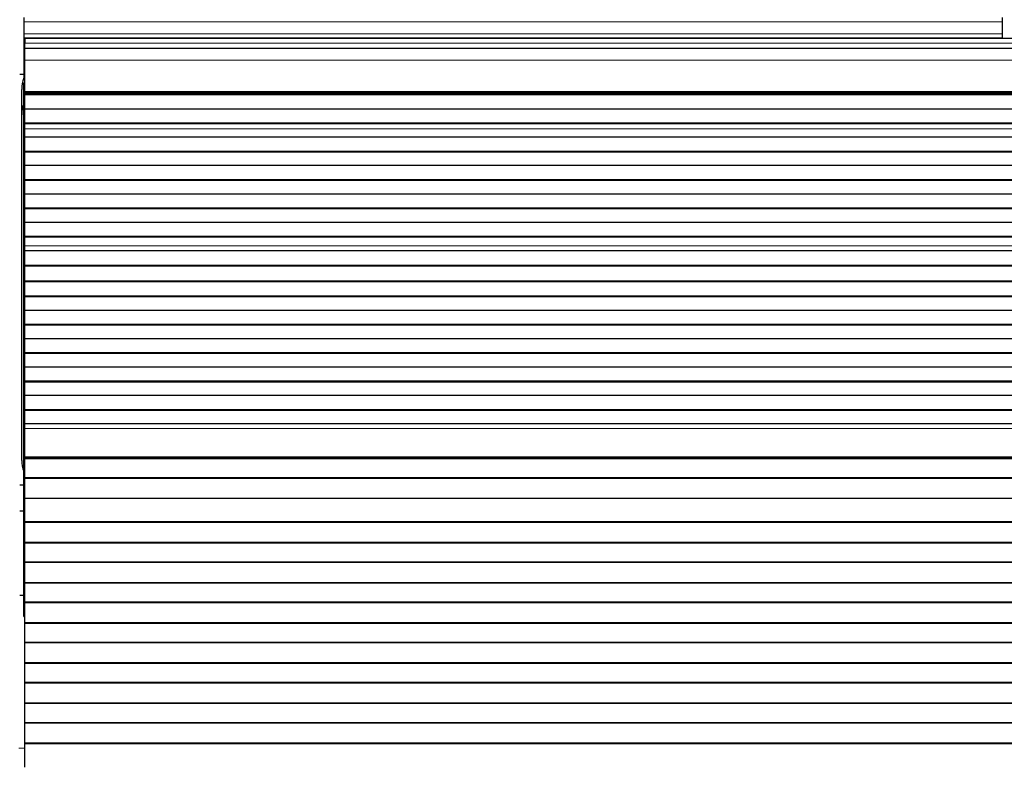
# Model space of a CAD drawing. Header units: inches. Extents: x 0 to 20790, y -12 to 14700.
# Tile 75 of 184: x 1999 to 2490, y 11591 to 11964. Entities that reach past the tile are written whole.
import ezdxf

# ---------------------------------------------------------------- set-up
doc = ezdxf.new("R2010")
doc.units = ezdxf.units.IN
doc.layers.add('1', color=7, linetype='Continuous', true_color=0xffffff)

msp = doc.modelspace()

# ---------------------------------------------------------------- linework, layer by layer
at = {"layer": '1', "color": 2, "linetype": 'Continuous', "lineweight": 25}
for p, q in [((2000.725, 11964.55), (2000.725, 11962.481)), ((2000.725, 11962.481), (2000.725, 11956.455)), ((2488.725, 11964.55), (2488.725, 11962.481)), ((2488.725, 11962.481), (2488.725, 11956.455)), ((2000.725, 11956.455), (2000.725, 11954.525)), ((2488.725, 11956.455), (2488.725, 11954.525)), ((2000.725, 11954.525), (2488.725, 11954.525)), ((2000.725, 11954.525), (2000.725, 11949.699)), ((2978.225, 11954.13), (2001.225, 11954.13)), ((2001.225, 11954.13), (2001.225, 11951.765)), ((2001.225, 11949.13), (2001.225, 11951.765)), ((2488.725, 11954.525), (2488.725, 11954.13)), ((2000.725, 11949.699), (2000.725, 11934.525)), ((2001.225, 11943.272), (2001.225, 11949.13)), ((2978.225, 11949.13), (2001.225, 11949.13)), ((2001.225, 11927.789), (2001.225, 11943.272)), ((2000.787, 11936.153), (1998.79, 11936.153)), ((2000.724, 11932.13), (2001.225, 11932.13)), ((2000.724, 11666.13), (2000.724, 11932.13)), ((2000.725, 11934.525), (2001.228, 11934.525)), ((1999.775, 11916.137), (1999.775, 11928.817)), ((2001.225, 11927.365), (2001.225, 11927.789)), ((2001.225, 11926.941), (2001.225, 11927.365)), ((2001.225, 11926.274), (2001.225, 11926.941)), ((2978.225, 11926.941), (2001.225, 11926.941)), ((2978.225, 11926.274), (2001.225, 11926.274)), ((2001.225, 11926.138), (2001.225, 11926.274)), ((2001.225, 11918.906), (2001.225, 11926.138)), ((2978.225, 11926.138), (2001.225, 11926.138)), ((2001.225, 11911.972), (2001.225, 11918.906)), ((2978.225, 11918.906), (2001.225, 11918.906)), ((1999.775, 11743.944), (1999.775, 11916.137)), ((2001.225, 11911.619), (2001.225, 11911.972)), ((2978.225, 11911.972), (2001.225, 11911.972)), ((2001.225, 11909.17), (2001.225, 11911.619)), ((2978.225, 11911.619), (2001.225, 11911.619)), ((2001.225, 11909.143), (2001.225, 11909.17)), ((2001.225, 11904.95), (2001.225, 11909.143)), ((2001.225, 11897.879), (2001.225, 11904.95)), ((2978.225, 11904.95), (2001.225, 11904.95)), ((2001.225, 11897.525), (2001.225, 11897.879)), ((2978.225, 11897.879), (2001.225, 11897.879)), ((2001.225, 11890.808), (2001.225, 11897.525)), ((2978.225, 11897.525), (2001.225, 11897.525)), ((2001.225, 11883.736), (2001.225, 11890.808)), ((2978.225, 11890.808), (2001.225, 11890.808)), ((2001.225, 11883.383), (2001.225, 11883.736)), ((2978.225, 11883.736), (2001.225, 11883.736)), ((2001.225, 11876.665), (2001.225, 11883.383)), ((2978.225, 11883.383), (2001.225, 11883.383)), ((2001.225, 11869.594), (2001.225, 11876.665)), ((2978.225, 11876.665), (2001.225, 11876.665)), ((2001.225, 11869.241), (2001.225, 11869.594)), ((2978.225, 11869.594), (2001.225, 11869.594)), ((2001.225, 11862.523), (2001.225, 11869.241)), ((2978.225, 11869.241), (2001.225, 11869.241)), ((2001.225, 11855.452), (2001.225, 11862.523)), ((2978.225, 11862.523), (2001.225, 11862.523)), ((2001.225, 11855.099), (2001.225, 11855.452)), ((2978.225, 11855.452), (2001.225, 11855.452)), ((2978.225, 11855.099), (2001.225, 11855.099)), ((2001.225, 11850.905), (2001.225, 11855.099)), ((2001.225, 11850.878), (2001.225, 11850.905)), ((2001.225, 11848.333), (2001.225, 11850.878)), ((2001.225, 11848.327), (2001.225, 11848.333)), ((2978.225, 11848.333), (2001.225, 11848.333)), ((2001.225, 11841.121), (2001.225, 11848.327)), ((2978.225, 11848.327), (2001.225, 11848.327)), ((2001.225, 11840.768), (2001.225, 11841.121)), ((2978.225, 11841.121), (2001.225, 11841.121)), ((2001.225, 11833.246), (2001.225, 11840.768)), ((2978.225, 11840.768), (2001.225, 11840.768)), ((2001.225, 11832.825), (2001.225, 11833.246)), ((2978.225, 11833.246), (2001.225, 11833.246)), ((2001.225, 11825.754), (2001.225, 11832.825)), ((2978.225, 11832.825), (2001.225, 11832.825)), ((2001.225, 11825.4), (2001.225, 11825.754)), ((2978.225, 11825.754), (2001.225, 11825.754)), ((2001.225, 11818.683), (2001.225, 11825.4)), ((2978.225, 11825.4), (2001.225, 11825.4)), ((2001.225, 11811.612), (2001.225, 11818.683)), ((2978.225, 11818.683), (2001.225, 11818.683)), ((2001.225, 11811.258), (2001.225, 11811.612)), ((2978.225, 11811.612), (2001.225, 11811.612)), ((2001.225, 11804.54), (2001.225, 11811.258)), ((2978.225, 11811.258), (2001.225, 11811.258)), ((2001.225, 11797.469), (2001.225, 11804.54)), ((2978.225, 11804.54), (2001.225, 11804.54)), ((2001.225, 11797.116), (2001.225, 11797.469)), ((2978.225, 11797.469), (2001.225, 11797.469)), ((2001.225, 11790.398), (2001.225, 11797.116)), ((2978.225, 11797.116), (2001.225, 11797.116)), ((2001.225, 11783.327), (2001.225, 11790.398)), ((2978.225, 11790.398), (2001.225, 11790.398)), ((2001.225, 11782.974), (2001.225, 11783.327)), ((2978.225, 11783.327), (2001.225, 11783.327)), ((2001.225, 11776.256), (2001.225, 11782.974)), ((2978.225, 11782.974), (2001.225, 11782.974)), ((2001.225, 11769.185), (2001.225, 11776.256)), ((2978.225, 11776.256), (2001.225, 11776.256)), ((2001.225, 11768.832), (2001.225, 11769.185)), ((2978.225, 11769.185), (2001.225, 11769.185)), ((2001.225, 11762.114), (2001.225, 11768.832)), ((2978.225, 11768.832), (2001.225, 11768.832)), ((2001.225, 11759.84), (2001.225, 11762.114)), ((2978.225, 11762.114), (2001.225, 11762.114)), ((2001.225, 11745.698), (2001.225, 11759.84)), ((2001.225, 11744.982), (2001.225, 11745.698)), ((2001.225, 11744.732), (2001.225, 11744.982)), ((2978.225, 11744.982), (2001.225, 11744.982)), ((2978.225, 11744.732), (2001.225, 11744.732)), ((2001.225, 11735.232), (2001.225, 11744.732)), ((2001.225, 11734.982), (2001.225, 11735.232)), ((2978.225, 11735.232), (2001.225, 11735.232)), ((2001.225, 11724.982), (2001.225, 11734.982)), ((2978.225, 11734.982), (2001.225, 11734.982)), ((2000.787, 11731.585), (1998.79, 11731.585)), ((2001.225, 11713.232), (2001.225, 11724.982)), ((2978.225, 11724.982), (2001.225, 11724.982)), ((2000.787, 11718.653), (1998.79, 11718.653)), ((2001.225, 11712.982), (2001.225, 11713.232)), ((2978.225, 11713.232), (2001.225, 11713.232)), ((2001.225, 11702.982), (2001.225, 11712.982)), ((2978.225, 11712.982), (2001.225, 11712.982)), ((2001.225, 11702.732), (2001.225, 11702.982)), ((2978.225, 11702.982), (2001.225, 11702.982)), ((2001.225, 11693.232), (2001.225, 11702.732)), ((2978.225, 11702.732), (2001.225, 11702.732)), ((2001.225, 11692.982), (2001.225, 11693.232)), ((2978.225, 11693.232), (2001.225, 11693.232)), ((2001.225, 11682.982), (2001.225, 11692.982)), ((2978.225, 11692.982), (2001.225, 11692.982)), ((2001.225, 11682.732), (2001.225, 11682.982)), ((2978.225, 11682.982), (2001.225, 11682.982)), ((2001.225, 11673.232), (2001.225, 11682.732)), ((2978.225, 11682.732), (2001.225, 11682.732)), ((2000.725, 11676.63), (1998.725, 11676.63)), ((2001.225, 11672.982), (2001.225, 11673.232)), ((2978.225, 11673.232), (2001.225, 11673.232)), ((2001.225, 11662.982), (2001.225, 11672.982)), ((2978.225, 11672.982), (2001.225, 11672.982)), ((2000.724, 11666.13), (2001.227, 11666.13)), ((2001.225, 11662.732), (2001.225, 11662.982)), ((2978.225, 11662.982), (2001.225, 11662.982)), ((2978.225, 11662.732), (2001.225, 11662.732)), ((2001.225, 11653.232), (2001.225, 11662.732)), ((2001.225, 11652.982), (2001.225, 11653.232)), ((2978.225, 11653.232), (2001.225, 11653.232)), ((2001.225, 11642.982), (2001.225, 11652.982)), ((2978.225, 11652.982), (2001.225, 11652.982)), ((2001.225, 11642.732), (2001.225, 11642.982)), ((2978.225, 11642.982), (2001.225, 11642.982)), ((2978.225, 11642.732), (2001.225, 11642.732)), ((2001.225, 11633.232), (2001.225, 11642.732)), ((2001.225, 11632.982), (2001.225, 11633.232)), ((2978.225, 11633.232), (2001.225, 11633.232)), ((2001.225, 11622.982), (2001.225, 11632.982)), ((2978.225, 11632.982), (2001.225, 11632.982)), ((2001.225, 11622.732), (2001.225, 11622.982)), ((2978.225, 11622.982), (2001.225, 11622.982)), ((2978.225, 11622.732), (2001.225, 11622.732)), ((2001.225, 11613.232), (2001.225, 11622.732)), ((2001.225, 11612.982), (2001.225, 11613.232)), ((2978.225, 11613.232), (2001.225, 11613.232)), ((2001.225, 11602.982), (2001.225, 11612.982)), ((2978.225, 11612.982), (2001.225, 11612.982)), ((2978.225, 11602.982), (2001.225, 11602.982)), ((2001.225, 11602.732), (2001.225, 11602.982)), ((2001.225, 11591), (2001.225, 11602.732)), ((2978.225, 11602.732), (2001.225, 11602.732))]:
    msp.add_line(p, q, dxfattribs=at)
at = {"layer": '1', "color": 110, "linetype": 'Continuous', "lineweight": 13}
for p, q in [((2000.725, 11962.481), (2488.725, 11962.481)), ((2000.725, 11956.455), (2488.725, 11956.455)), ((2978.225, 11951.765), (2001.225, 11951.765)), ((2000.725, 11949.699), (2001.228, 11949.699)), ((2978.225, 11943.272), (2001.225, 11943.272)), ((2978.225, 11927.789), (2001.225, 11927.789)), ((2978.225, 11927.365), (2001.225, 11927.365)), ((2978.225, 11909.17), (2001.225, 11909.17)), ((2978.225, 11909.143), (2001.225, 11909.143)), ((2978.225, 11850.905), (2001.225, 11850.905)), ((2978.225, 11850.878), (2001.225, 11850.878)), ((2978.225, 11759.84), (2001.225, 11759.84)), ((2978.225, 11745.698), (2001.225, 11745.698)), ((2001.228, 11600.58), (1998.227, 11600.58))]:
    msp.add_line(p, q, dxfattribs=at)
at = {"layer": '1', "color": 2, "linetype": 'Continuous', "lineweight": 25}
for centre, start_param, end_param in [((2019.775, 11928.817), 5.962841, 6.2831853), ((2019.775, 11916.137), 5.9738611, 6.2831853), ((2019.775, 11743.944), 0, 0.3093242)]:
    msp.add_ellipse(centre, major_axis=(-20, 0), ratio=0.9062783, start_param=start_param, end_param=end_param, dxfattribs=at)

doc.saveas('drawing.dxf')
